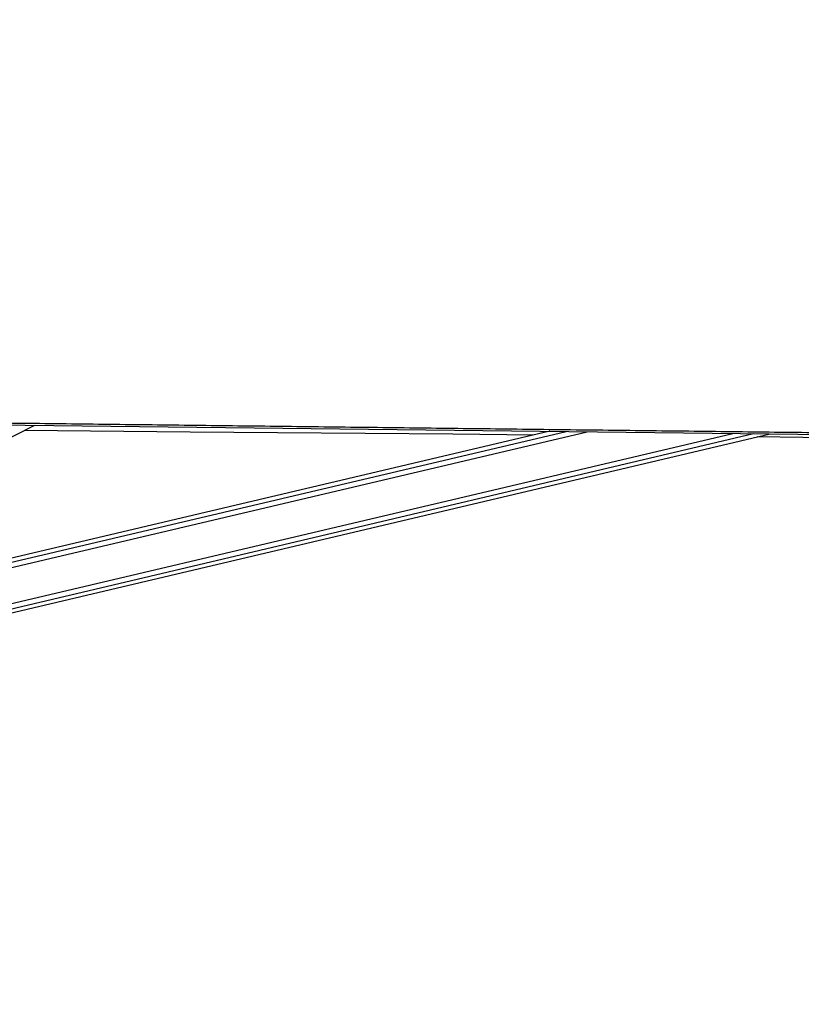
# Model space of a CAD drawing. Header units: millimetres. Extents: x 10 to 10348, y 8 to 8288.
# Tile 17 of 129: x 2444 to 2826, y 2898 to 3380. Entities that reach past the tile are written whole.
import ezdxf

# ---------------------------------------------------------------- set-up
doc = ezdxf.new("R2010")
doc.units = ezdxf.units.MM
doc.layers.add('COMPONENT_GEOMETRY', color=7, linetype='Continuous')
doc.styles.add('SLDTEXTSTYLE0', font='TXT', dxfattribs={"width": 0.75})
doc.dimstyles.new('SLDDIMSTYLE1', dxfattribs={"dimtxt": 75, "dimasz": 3.302, "dimexe": 0, "dimexo": 0.0625, "dimgap": 18.75, "dimtad": 0, "dimtih": 1, "dimtoh": 1, "dimdec": 0, "dimrnd": 1e-09, "dimzin": 12, "dimdsep": 46, "dimtxsty": 'SLDTEXTSTYLE0', "dimsah": 1, "dimcen": 0.09, "dimadec": 0, "dimazin": 3, "dimtfac": 1, "dimtdec": 0, "dimtofl": 0, "dimtmove": 0, "dimatfit": 3, "dimfxl": 1, "dimfrac": 2, "dimtolj": 1, "dimtzin": 12, "dimarcsym": 0})

# ---------------------------------------------------------------- blocks, each defined once
blk = doc.blocks.new('_D_5')
at = {"layer": 'COMPONENT_GEOMETRY', "color": 7}
for p, q in [((3546.34, 3861.9), (417.24, 3861.9)), ((420.41, 3861.9), (420.41, 2365.11)), ((420.41, 749.25), (420.41, 2246.04)), ((3146.61, 749.25), (417.24, 749.25))]:
    blk.add_line(p, q, dxfattribs=at)
for points in [[(420.41, 3861.9), (419.9, 3858.6), (420.92, 3858.6)], [(420.41, 749.25), (420.92, 752.55), (419.9, 752.55)]]:
    blk.add_solid(points, dxfattribs=at)
at = {"layer": 'COMPONENT_GEOMETRY', "color": 7, "insert": (309.58, 2342.72), "char_height": 75, "attachment_point": 1, "style": 'SLDTEXTSTYLE0'}
blk.add_mtext('3113', dxfattribs=at)

msp = doc.modelspace()

# ---------------------------------------------------------------- linework, layer by layer
at = {"color": 7, "linetype": 'Continuous', "lineweight": 25}
for p, q in [((2142.8, 3026.52), (2451.21, 3181.75)), ((2162.15, 3024.43), (2811.07, 3177.5)), ((2703.21, 3178.77), (2217.83, 3064.28))]:
    msp.add_line(p, q, dxfattribs=at)
at = {"color": 8, "linetype": 'Continuous', "lineweight": 25}
for p, q in [((2161.14, 3028.74), (2792.73, 3177.71)), ((2161.71, 3026.34), (2802.95, 3177.59)), ((2200.91, 3055.77), (2721.47, 3178.55)), ((2210.36, 3060.52), (2711.27, 3178.67))]:
    msp.add_line(p, q, dxfattribs=at)
at = {"color": 7, "linetype": 'Continuous', "lineweight": 25, "flags": 128}
for points in [[(2085.69, 3186.09), (2096.2, 3185.96), (2138.22, 3185.46), (2180.24, 3184.96), (2222.27, 3184.46), (2306.32, 3183.46), (2348.34, 3182.97), (2390.36, 3182.47), (2432.39, 3181.97), (2474.41, 3181.47), (2516.44, 3180.97), (2558.46, 3180.48), (2600.48, 3179.98), (2642.51, 3179.48), (2684.53, 3178.99), (2726.55, 3178.49), (2768.58, 3178), (2810.6, 3177.5), (2852.63, 3177.01)], [(2695.37, 3176.92), (2655.69, 3177.26), (2612.86, 3177.63), (2570.03, 3178), (2527.19, 3178.38), (2445.91, 3179.08)], [(3312.59, 3171.61), (3298.18, 3171.73), (3255.35, 3172.1), (3212.52, 3172.47), (3169.68, 3172.84), (3126.85, 3173.2), (3084.02, 3173.57), (3041.18, 3173.94), (2998.35, 3174.31), (2955.52, 3174.68), (2912.69, 3175.04), (2869.85, 3175.41), (2827.02, 3175.78), (2804.63, 3175.98)]]:
    msp.add_lwpolyline(points, dxfattribs=at)
at = {"color": 7, "linetype": 'Continuous', "lineweight": 25}
for points, knots in [([(3518.68, 3170.12), (3518.22, 3170.32), (3354.52, 3242.1), (3120.27, 3344.83), (2836.27, 3469.55), (2665.13, 3544.79), (2537.42, 3601.08), (2432.9, 3647.27), (2378.76, 3671.35), (2351.69, 3683.4)], [0, 0, 0, 0, 0.001178, 0.420275, 0.601458, 0.730782, 0.860106, 0.930053, 1, 1, 1, 1]), ([(2085.69, 3187), (2089.19, 3186.96), (2106.7, 3186.75), (2138.22, 3186.38), (2180.25, 3185.88), (2236.28, 3185.21), (2292.31, 3184.55), (2348.34, 3183.88), (2390.36, 3183.39), (2432.39, 3182.89), (2474.41, 3182.39), (2516.44, 3181.89), (2558.46, 3181.4), (2600.48, 3180.9), (2642.51, 3180.4), (2684.53, 3179.91), (2726.56, 3179.41), (2768.58, 3178.92), (2810.6, 3178.42), (2852.63, 3177.93), (2894.65, 3177.43), (2936.67, 3176.94), (2978.7, 3176.44), (3034.73, 3175.79), (3090.76, 3175.13), (3146.79, 3174.47), (3188.82, 3173.98), (3230.84, 3173.49), (3272.87, 3173), (3314.89, 3172.5), (3356.91, 3172.01), (3398.94, 3171.52), (3439.91, 3171.04), (3479.82, 3170.58), (3505.72, 3170.27), (3518.68, 3170.12)], [0, 0, 0, 0, 0.007332, 0.036658, 0.065984, 0.09531, 0.153962, 0.183288, 0.212614, 0.241941, 0.271267, 0.300593, 0.329919, 0.359245, 0.388571, 0.417897, 0.447223, 0.476549, 0.505876, 0.535202, 0.564528, 0.593854, 0.62318, 0.652506, 0.711158, 0.740484, 0.769811, 0.799137, 0.828463, 0.857789, 0.887115, 0.916441, 0.945767, 0.972884, 1, 1, 1, 1])]:
    msp.add_open_spline(points, degree=3, knots=knots, dxfattribs=at)
at = {"color": 8, "linetype": 'Continuous', "lineweight": 25}
msp.add_open_spline([(2364.09, 3683.16), (2391.42, 3671.15), (2446.07, 3647.12), (2551.11, 3601), (2679.31, 3544.74), (2981.95, 3412.01), (3254.41, 3292.6), (3476.43, 3195.3), (3496.85, 3186.36)], degree=3, knots=[0, 0, 0, 0, 0.072096, 0.144191, 0.277805, 0.411418, 0.945885, 1, 1, 1, 1], dxfattribs=at)

# ---------------------------------------------------------------- dimensions: what is measured, and where the dimension line sits
at = {"layer": 'COMPONENT_GEOMETRY', "color": 7}
dim = msp.add_linear_dim(base=(420.41, 3861.9), p1=(3147.88, 749.25), p2=(3547.61, 3861.9), angle=90, dimstyle='SLDDIMSTYLE1', dxfattribs=at)
dim.commit()
dim.dimension.update_dxf_attribs({"geometry": '_D_5', "text_midpoint": (420.41, 2305.58), "dimtype": 160})

doc.saveas('drawing.dxf')
